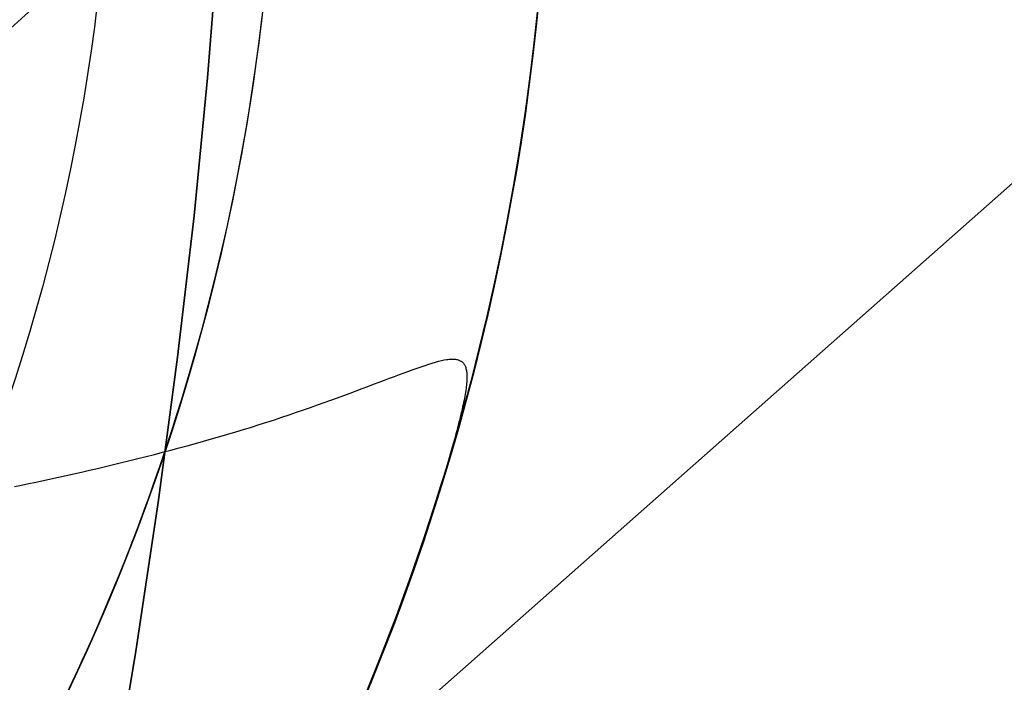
# Model space of a CAD drawing. Extents: x 5157 to 5867, y -156 to 1031.
# Tile 21 of 87: x 5477.6 to 5479.43, y 592.13 to 593.36. Entities that reach past the tile are written whole.
import ezdxf

# ---------------------------------------------------------------- set-up
doc = ezdxf.new("R2010")
doc.units = 0
doc.layers.add('1', color=7, linetype='CONTINUOUS')

msp = doc.modelspace()

# ---------------------------------------------------------------- linework, layer by layer
at = {"layer": '1', "color": 39}
msp.add_line((5480.3369, 593.8473, 33.3281), (5467.6517, 582.6302, 33.3281), dxfattribs=at)
at = {"layer": '1', "color": 35}
for points in [[(5477.8786, 595.5361), (5477.8956, 595.4448), (5477.9257, 595.2568), (5477.9502, 595.062), (5477.9692, 594.8604), (5477.9827, 594.6518), (5477.9906, 594.4364), (5477.9931, 594.2141), (5477.99, 593.9849), (5477.9814, 593.7489), (5477.9673, 593.5059), (5477.9477, 593.2561), (5477.9226, 592.9995), (5477.892, 592.7359), (5477.8558, 592.4655), (5477.8142, 592.1882), (5477.767, 591.904)], [(5477.767, 591.904), (5477.8142, 592.1882), (5477.8558, 592.4655), (5477.892, 592.7359), (5477.9226, 592.9995), (5477.9477, 593.2561), (5477.9673, 593.5059), (5477.9814, 593.7489), (5477.99, 593.9849), (5477.9931, 594.2141), (5477.9906, 594.4364), (5477.9827, 594.6518), (5477.9692, 594.8604), (5477.9502, 595.062), (5477.9257, 595.2568), (5477.8956, 595.4448), (5477.8786, 595.5361)]]:
    msp.add_lwpolyline(points, dxfattribs=at)
at = {"layer": '1', "color": 39}
msp.add_polyline3d([(5477.4673, 593.2457, 39.8961), (5477.7144, 593.4698, 39.9665), (5477.9627, 593.6937, 40.0338), (5478.2121, 593.9174, 40.0981), (5478.4624, 594.1408, 40.1593), (5478.7138, 594.3639, 40.2174), (5478.9662, 594.5868, 40.2725), (5479.2196, 594.8094, 40.3245), (5479.4739, 595.0317, 40.3735)], dxfattribs=at)
at = {"layer": '1', "color": 35}
msp.add_polyline3d([(5477.5883, 592.495, 103.5683), (5477.6014, 592.4977, 103.5625), (5477.6147, 592.5005, 103.557), (5477.6283, 592.5033, 103.5518), (5477.642, 592.5063, 103.5468), (5477.6559, 592.5093, 103.5422), (5477.67, 592.5124, 103.5378), (5477.6843, 592.5155, 103.5337), (5477.6987, 592.5188, 103.5299), (5477.7133, 592.5221, 103.5264), (5477.728, 592.5254, 103.5232), (5477.7428, 592.5289, 103.5203), (5477.7577, 592.5324, 103.5177), (5477.7728, 592.536, 103.5154), (5477.7878, 592.5396, 103.5134), (5477.803, 592.5434, 103.5118), (5477.8182, 592.5471, 103.5104), (5477.8335, 592.551, 103.5094), (5477.8487, 592.5549, 103.5087), (5477.864, 592.5588, 103.5083), (5477.8793, 592.5628, 103.5083), (5477.8946, 592.5669, 103.5086), (5477.9099, 592.571, 103.5092), (5477.9251, 592.5752, 103.5102), (5477.9403, 592.5794, 103.5115), (5477.9554, 592.5837, 103.5132), (5477.9704, 592.588, 103.5152), (5477.9854, 592.5924, 103.5176), (5478.0003, 592.5968, 103.5203), (5478.015, 592.6013, 103.5234), (5478.0296, 592.6058, 103.5269), (5478.0441, 592.6103, 103.5306), (5478.0583, 592.6149, 103.5347), (5478.0724, 592.6195, 103.5391), (5478.0863, 592.6241, 103.5438), (5478.0999, 592.6287, 103.5488), (5478.1134, 592.6333, 103.5541), (5478.1267, 592.6379, 103.5596), (5478.1397, 592.6425, 103.5654), (5478.1525, 592.647, 103.5714), (5478.1651, 592.6515, 103.5777), (5478.1775, 592.656, 103.5842), (5478.1896, 592.6604, 103.5909), (5478.2015, 592.6648, 103.5978), (5478.2131, 592.6691, 103.6049), (5478.2244, 592.6733, 103.6122), (5478.2355, 592.6775, 103.6197), (5478.2463, 592.6816, 103.6273), (5478.2569, 592.6855, 103.6351), (5478.2672, 592.6894, 103.643), (5478.2771, 592.6932, 103.6511), (5478.2868, 592.6968, 103.6593), (5478.2962, 592.7003, 103.6676), (5478.3053, 592.7037, 103.676), (5478.314, 592.7069, 103.6845), (5478.3225, 592.71, 103.693), (5478.3306, 592.7129, 103.7017), (5478.3384, 592.7157, 103.7104), (5478.3458, 592.7183, 103.7191), (5478.3529, 592.7207, 103.7279), (5478.3597, 592.7229, 103.7367), (5478.3661, 592.7249, 103.7455), (5478.3722, 592.7267, 103.7544), (5478.3779, 592.7283, 103.7632), (5478.3833, 592.7297, 103.7719), (5478.3885, 592.7308, 103.7806), (5478.3933, 592.7316, 103.7893), (5478.3955, 592.7319, 103.7936), (5478.3978, 592.7322, 103.7979), (5478.3999, 592.7323, 103.8022), (5478.4019, 592.7325, 103.8065), (5478.4039, 592.7325, 103.8107), (5478.4058, 592.7325, 103.8149), (5478.4077, 592.7324, 103.8192), (5478.4094, 592.7322, 103.8233), (5478.4111, 592.7319, 103.8275), (5478.4127, 592.7316, 103.8317), (5478.4143, 592.7312, 103.8358), (5478.4157, 592.7307, 103.8399), (5478.4171, 592.7301, 103.8439), (5478.4185, 592.7295, 103.848), (5478.4197, 592.7288, 103.852), (5478.4209, 592.728, 103.856), (5478.422, 592.7271, 103.86), (5478.4231, 592.7261, 103.8639), (5478.4241, 592.725, 103.8678), (5478.425, 592.7239, 103.8716), (5478.4258, 592.7226, 103.8755), (5478.4266, 592.7213, 103.8793), (5478.4273, 592.7199, 103.8831), (5478.4279, 592.7184, 103.8868), (5478.4285, 592.7168, 103.8905), (5478.429, 592.7151, 103.8941), (5478.4295, 592.7133, 103.8978), (5478.4298, 592.7114, 103.9013), (5478.4302, 592.7094, 103.9049), (5478.4304, 592.7073, 103.9084), (5478.4306, 592.7051, 103.9119), (5478.4307, 592.7029, 103.9153), (5478.4308, 592.7005, 103.9186), (5478.4308, 592.698, 103.922), (5478.4307, 592.6954, 103.9253), (5478.4306, 592.6927, 103.9285), (5478.4304, 592.6899, 103.9317), (5478.4302, 592.687, 103.9348), (5478.4299, 592.684, 103.9379), (5478.4295, 592.6808, 103.941), (5478.4291, 592.6776, 103.944), (5478.4286, 592.6742, 103.9469), (5478.4281, 592.6708, 103.9498), (5478.4275, 592.6672, 103.9526), (5478.4268, 592.6635, 103.9554), (5478.4261, 592.6597, 103.9581), (5478.4254, 592.6558, 103.9608), (5478.4246, 592.6517, 103.9634), (5478.4237, 592.6476, 103.966), (5478.4227, 592.6433, 103.9685), (5478.4218, 592.6389, 103.9709), (5478.4207, 592.6344, 103.9733), (5478.4196, 592.6297, 103.9756), (5478.4185, 592.6249, 103.9778), (5478.4173, 592.62, 103.98), (5478.416, 592.6149, 103.9821), (5478.4147, 592.6097, 103.9841), (5478.4133, 592.6042, 103.9861), (5478.4118, 592.5987, 103.9879), (5478.4103, 592.5929, 103.9897), (5478.4087, 592.587, 103.9914), (5478.407, 592.581, 103.9931), (5478.4035, 592.5684, 103.9961), (5478.3997, 592.5554, 103.9989), (5478.3957, 592.5417, 104.0015), (5478.3915, 592.5276, 104.0038), (5478.3871, 592.513, 104.0059), (5478.3825, 592.4979, 104.0077), (5478.3725, 592.4664, 104.0108), (5478.3619, 592.4335, 104.0131), (5478.3505, 592.3992, 104.0148), (5478.3257, 592.3277, 104.0166), (5478.2988, 592.2534, 104.0169), (5478.2701, 592.1782, 104.0165), (5478.2401, 592.1037, 104.0162)], dxfattribs=at)
at = {"layer": '1', "color": 35, "extrusion": (0, 0, -1)}
for centre, radius in [((-5474.0725, 593.834, -104.0162), 4.5125), ((-5474.0725, 593.834, -103.5073), 4.0035), ((-5474.0725, 593.834, -104.5252), 4.0035)]:
    msp.add_circle(centre, radius, dxfattribs=at)
for centre, radius, start, end in [((-5516.6223, 632.5079, -251.484), 65.4903, 38.737165, 218.737165), ((-5516.6223, 632.5079, -251.484), 64.4903, 38.737165, 218.737165), ((-5516.6223, 632.5079, -275), 65.4903, 38.737165, 218.737165), ((-5516.6223, 632.5079, -275), 65.4903, 218.737165, 38.737165), ((-5516.6223, 632.5079, -251.484), 65.4903, 218.737165, 38.737165), ((-5516.6223, 632.5079, -251.484), 64.4903, 218.737165, 38.737165), ((-5516.6223, 632.5079, -52.6073), 62.5, 218.737165, 38.737165), ((-5516.6223, 632.5079, -103.5073), 62.5, 218.737165, 38.737165), ((-5516.6223, 632.5079, -103.5073), 51.7937, 218.73717, 38.73717), ((-5516.6223, 632.5079, -101.5073), 50.5208, 218.73717, 38.73717), ((-5516.6223, 632.5079, -52.6073), 50.5208, 218.73717, 38.73717), ((-5516.6223, 632.5079, -225), 62.5222, 277.195356, 340.278975), ((-5516.6223, 632.5079, -226), 62.5222, 277.195356, 340.278975), ((-5474.0725, 593.834, -104.4578), 4.5125, 38.7372, 218.7372), ((-5474.0725, 593.834, -106.7068), 3.6956, 38.7372, 218.7372), ((-5474.0725, 593.834, -104.0162), 4.5125, 167.4354, 218.7372), ((-5474.0725, 593.834, -103.5073), 4.0035, 167.4098, 198.5608), ((-5474.0725, 593.834, -104.0162), 3.4946, 168.3438, 197.8638), ((-5474.0725, 593.834, -104.5252), 4.0035, 174.3841, 218.7372), ((-5474.0725, 593.834, -103.5073), 4.0035, 198.5608, 218.7372)]:
    msp.add_arc(centre, radius, start, end, dxfattribs=at)
at = {"layer": '1', "color": 35}
for centre, radius, start, end in [((5516.6223, 632.5079, 275), 64.4903, 321.262835, 141.262835), ((5516.6223, 632.5079, 275), 64.4903, 141.262835, 321.262835), ((5516.6223, 632.5079, 101.5073), 62.5, 141.262835, 321.262835), ((5516.6223, 632.5079, 47.8105), 62.5, 141.262835, 321.262835), ((5516.6223, 632.5079, 102.5073), 62.5, 141.262835, 321.262835), ((5516.6223, 632.5079, 106.7964), 51.7937, 141.26283, 321.26283), ((5516.6223, 632.5079, 77.0573), 50.5208, 141.26283, 321.26283), ((5516.6223, 632.5079, 34.2491), 47.4655, 141.26283, 321.26283), ((5516.6223, 632.5079, 3.8828), 45.7351, 141.26283, 321.26283), ((5516.6223, 632.5079, 4.8828), 44.7351, 141.26283, 321.26283), ((5516.6223, 632.5079, 112.0073), 49.872, 199.72103, 262.80464), ((5516.6223, 632.5079, 26.0073), 46.4907, 209.35671, 253.16896), ((5516.6223, 632.5079, 42.5073), 61.9935, 203.593595, 258.932075)]:
    msp.add_arc(centre, radius, start, end, dxfattribs=at)
at = {"layer": '1', "color": 39, "extrusion": (0, 0, -1)}
for centre, radius, start, end in [((-5516.4577, 631.9387, -24.5425), 78.0144, 275.680008, 35.680008), ((-5516.4577, 631.9387, -24.5425), 77.8291, 275.680008, 35.680008), ((-5516.4577, 631.9387, -16.9823), 77.8291, 275.680008, 35.680008), ((-5516.4577, 631.9387, -40.7363), 46.8201, 275.68001, 35.68001), ((-5516.4577, 631.9387, -18.2828), 46.8201, 275.68001, 35.68001)]:
    msp.add_arc(centre, radius, start, end, dxfattribs=at)
at = {"layer": '1', "color": 39}
for centre, radius, start, end in [((5516.4577, 631.9387, 16.9823), 78.0144, 144.319992, 264.319992), ((5516.4577, 631.9387, 20.7624), 78.0144, 144.319992, 264.319992), ((5516.4577, 631.9387, 3.0288), 47.2299, 144.31999, 264.31999), ((5516.4577, 631.9387, 40.737), 47.0505, 144.31999, 264.31999), ((5516.4577, 631.9387, 26.2828), 46.8201, 144.31999, 264.31999), ((5516.4577, 631.9387, 3.0309), 46.8201, 144.31999, 264.31999), ((5516.4577, 631.9387, 33.5095), 46.8201, 144.31999, 264.31999), ((5516.4577, 631.9387, 10.6568), 46.8201, 144.31999, 264.31999)]:
    msp.add_arc(centre, radius, start, end, dxfattribs=at)
at = {"layer": '1', "color": 39, "extrusion": (2.83448e-07, 2.34993e-06, -1)}
msp.add_arc((-5522.5149, 631.2362, -20.7532), 77.9945, 282.379123, 15.866251, dxfattribs=at)

doc.saveas('drawing.dxf')
